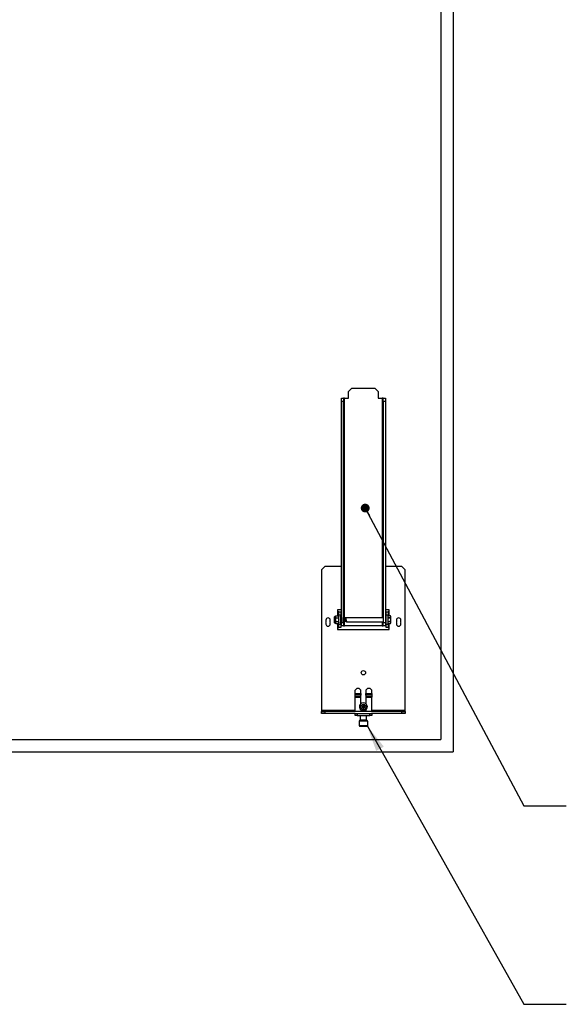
# Paper-space layout 'Sheet2' of a CAD drawing. Header units: millimetres. Extents: x 0 to 844, y -2 to 552.
# Tile 14 of 27: x 202 to 284, y 123 to 270. Entities that reach past the tile are written whole.
import ezdxf

# ---------------------------------------------------------------- set-up
doc = ezdxf.new("R2010")
doc.units = ezdxf.units.MM
doc.styles.get("Standard").update_dxf_attribs({"font": 'GOTHIC.TTF'})
doc.dimstyles.new('SLDDIMSTYLE5', dxfattribs={"dimtxt": 0.18, "dimasz": 1.3208, "dimexe": 0, "dimexo": 0.0625, "dimgap": 0, "dimtad": 0, "dimtih": 1, "dimtoh": 1, "dimdec": 0, "dimrnd": 1e-09, "dimzin": 0, "dimdsep": 46, "dimtxsty": 'STANDARD', "dimblk1": 'DOT', "dimblk2": 'DOT', "dimsah": 1, "dimcen": 0.09, "dimadec": 0, "dimazin": 0, "dimtfac": 1.3208, "dimtdec": 0, "dimtofl": 0, "dimtmove": 0, "dimatfit": 3, "dimldrblk": 'DOT', "dimfxl": 1, "dimfrac": 2, "dimtolj": 1, "dimtzin": 0, "dimarcsym": 0})
doc.dimstyles.new('SLDDIMSTYLE6', dxfattribs={"dimtxt": 0.18, "dimasz": 3.9624, "dimexe": 0, "dimexo": 0.0625, "dimgap": 0, "dimtad": 0, "dimtih": 1, "dimtoh": 1, "dimdec": 0, "dimrnd": 1e-09, "dimzin": 0, "dimdsep": 46, "dimtxsty": 'STANDARD', "dimsah": 1, "dimcen": 0.09, "dimadec": 0, "dimazin": 0, "dimtfac": 3.9624, "dimtdec": 0, "dimtofl": 0, "dimtmove": 0, "dimatfit": 3, "dimfxl": 1, "dimfrac": 2, "dimtolj": 1, "dimtzin": 0, "dimarcsym": 0})

# ---------------------------------------------------------------- blocks, each defined once
blk = doc.blocks.new('_Dot')
at = {"color": 0, "linetype": 'ByBlock', "lineweight": -2}
blk.add_line((-0.5, 0), (-1, 0), dxfattribs=at)
at = {"color": 0, "linetype": 'ByBlock', "const_width": 0.5}
blk.add_lwpolyline([(-0.25, 0, 1), (0.25, 0, 1)], format="xyb", close=True, dxfattribs=at)

psp = doc.layouts.new('Sheet2')

# ---------------------------------------------------------------- linework, layer by layer
at = {"color": 9, "linetype": 'Continuous', "lineweight": 25}
for p, q in [((266.92475, 390.357794), (266.92475, 160.618154)), ((265.09493, 388.527974), (265.09493, 162.447974)), ((135.68493, 162.447974), (265.09493, 162.447974)), ((133.85511, 160.618154), (266.92475, 160.618154))]:
    psp.add_line(p, q, dxfattribs=at)
at = {"color": 7, "linetype": 'Continuous', "lineweight": 25}
for p, q in [((251.80243, 214.93587), (251.30243, 214.43587)), ((251.80243, 214.93587), (255.24743, 214.93587)), ((255.74743, 214.43587), (255.24743, 214.93587)), ((250.246146, 213.43587), (250.54993, 213.43587)), ((250.246146, 212.93587), (250.246146, 213.43587)), ((250.54993, 213.43587), (250.54993, 212.93587)), ((250.70233, 213.43587), (250.54993, 213.43587)), ((250.70233, 213.43587), (251.30243, 213.43587)), ((251.30243, 213.43587), (251.30243, 214.43587)), ((255.74743, 214.43587), (255.74743, 213.43587)), ((255.74743, 213.43587), (256.34753, 213.43587)), ((256.49993, 213.43587), (256.34753, 213.43587)), ((256.49993, 213.43587), (256.803714, 213.43587)), ((256.49993, 212.93587), (256.49993, 213.43587)), ((256.803714, 213.43587), (256.803714, 212.93587)), ((250.246146, 180.68228), (250.246146, 212.93587)), ((250.54993, 212.93587), (250.246146, 212.93587)), ((250.54993, 179.93587), (250.54993, 212.93587)), ((256.803714, 212.93587), (256.49993, 212.93587)), ((256.49993, 212.93587), (256.49993, 179.93587)), ((256.803714, 212.93587), (256.803714, 179.93587)), ((247.77493, 188.30587), (247.27493, 187.80587)), ((250.246146, 188.30587), (247.77493, 188.30587)), ((259.27493, 188.30587), (256.803714, 188.30587)), ((259.77493, 187.80587), (259.27493, 188.30587)), ((247.27493, 187.80587), (247.27493, 166.762054)), ((259.77493, 166.762054), (259.77493, 187.80587)), ((249.433204, 180.91322), (249.388546, 180.83587)), ((249.433204, 180.91322), (249.793888, 180.91322)), ((250.246146, 181.80587), (249.686146, 181.80587)), ((249.686146, 181.80587), (249.686146, 181.50587)), ((249.838546, 181.50587), (249.686146, 181.50587)), ((249.838546, 180.83587), (249.793888, 180.91322)), ((249.793888, 180.91322), (249.838546, 180.768883)), ((249.838546, 181.00587), (249.838546, 181.50587)), ((249.838546, 181.50587), (250.14233, 181.50587)), ((250.14233, 181.00587), (249.838546, 181.00587)), ((249.838546, 179.66587), (249.838546, 181.00587)), ((250.14233, 181.50587), (250.14233, 181.00587)), ((250.14233, 179.66587), (250.14233, 181.00587)), ((250.246146, 180.98587), (250.14233, 180.98587)), ((257.363714, 181.80587), (256.803714, 181.80587)), ((256.90753, 181.50587), (257.211314, 181.50587)), ((256.90753, 181.00587), (256.90753, 181.50587)), ((256.90753, 179.66587), (256.90753, 181.00587)), ((257.211314, 181.00587), (256.90753, 181.00587)), ((257.211314, 181.50587), (257.211314, 181.00587)), ((257.363714, 181.50587), (257.211314, 181.50587)), ((257.211314, 179.66587), (257.211314, 181.00587)), ((257.565974, 180.908103), (257.211314, 180.908103)), ((257.565974, 180.908032), (257.211314, 180.908032)), ((257.363714, 181.50587), (257.363714, 181.80587)), ((257.611314, 180.81087), (257.565974, 180.908103)), ((247.92573, 180.286974), (247.92573, 180.042174)), ((247.92573, 180.042174), (247.98093, 179.986974)), ((247.98093, 179.986974), (247.92573, 179.931774)), ((247.92573, 179.931774), (247.92573, 179.686974)), ((248.53093, 179.986974), (248.58613, 180.042174)), ((248.58613, 179.931774), (248.53093, 179.986974)), ((248.58613, 180.042174), (248.58613, 180.286974)), ((248.58613, 179.686974), (248.58613, 179.931774)), ((249.238546, 180.599584), (249.211314, 180.589672)), ((249.211314, 180.082067), (249.211314, 180.589672)), ((249.211314, 180.082067), (249.2317, 180.074648)), ((249.225173, 180.286598), (249.238546, 180.206357)), ((249.225173, 180.134529), (249.234601, 180.077958)), ((249.234207, 180.076904), (249.234601, 180.077958)), ((249.238546, 180.33587), (249.238546, 180.78587)), ((249.238546, 179.88587), (249.238546, 180.33587)), ((249.388546, 180.83587), (249.288546, 180.83587)), ((249.288546, 179.83587), (249.388546, 179.83587)), ((249.388546, 180.768883), (249.388546, 180.83587)), ((249.433204, 180.624545), (249.388546, 180.768883)), ((249.388546, 180.33587), (249.388546, 180.768883)), ((249.388546, 179.902857), (249.388546, 180.33587)), ((249.388546, 179.83587), (249.388546, 179.902857)), ((249.433204, 179.75852), (249.388546, 179.902857)), ((249.388546, 179.83587), (249.433204, 179.75852)), ((249.433204, 180.624545), (249.793888, 180.624545)), ((249.433204, 180.047195), (249.793888, 180.047195)), ((249.433204, 179.75852), (249.793888, 179.75852)), ((249.793888, 180.047195), (249.838546, 179.902857)), ((249.793888, 179.75852), (249.838546, 179.83587)), ((249.838546, 179.16587), (249.838546, 179.66587)), ((249.838546, 179.66587), (250.14233, 179.66587)), ((250.14233, 179.68587), (250.246146, 179.68587)), ((250.14233, 179.66587), (250.14233, 179.16587)), ((250.246146, 180.68228), (250.246146, 180.33587)), ((250.246146, 180.33587), (250.246146, 179.98946)), ((250.246146, 179.93587), (250.246146, 179.98946)), ((250.246146, 179.93587), (250.54993, 179.93587)), ((250.246146, 179.43587), (250.246146, 179.93587)), ((250.54993, 179.43587), (250.246146, 179.43587)), ((250.573975, 180.593782), (250.54993, 180.589775)), ((250.54993, 180.585984), (250.634601, 180.077958)), ((250.54993, 180.138053), (250.559261, 180.082067)), ((250.54993, 180.080512), (250.559261, 180.082067)), ((250.54993, 179.93587), (250.54993, 179.43587)), ((250.54993, 179.43587), (250.70233, 179.43587)), ((250.559261, 180.082067), (250.597292, 180.03587)), ((250.589743, 180.63587), (250.573975, 180.593782)), ((250.573975, 180.593782), (250.659261, 180.082067)), ((250.612002, 180.63587), (250.590013, 180.63587)), ((250.596781, 180.03587), (250.618198, 180.03587)), ((250.649315, 180.589672), (250.611284, 180.63587)), ((250.618834, 180.03587), (250.634601, 180.077958)), ((250.634601, 180.077958), (250.659261, 180.082067)), ((250.673975, 180.593782), (250.649315, 180.589672)), ((250.649315, 180.589672), (250.734601, 180.077958)), ((250.659261, 180.082067), (250.697292, 180.03587)), ((250.689743, 180.63587), (250.673975, 180.593782)), ((250.673975, 180.593782), (250.759261, 180.082067)), ((250.712002, 180.63587), (250.690013, 180.63587)), ((250.696781, 180.03587), (250.718198, 180.03587)), ((256.34753, 179.43587), (250.70233, 179.43587)), ((250.749315, 180.589672), (250.711284, 180.63587)), ((250.718834, 180.03587), (250.734601, 180.077958)), ((250.734601, 180.077958), (250.759261, 180.082067)), ((250.773975, 180.593782), (250.749315, 180.589672)), ((250.749315, 180.589672), (250.834601, 180.077958)), ((250.759261, 180.082067), (250.797292, 180.03587)), ((250.789743, 180.63587), (250.773975, 180.593782)), ((250.773975, 180.593782), (250.859261, 180.082067)), ((250.811994, 180.63587), (250.790013, 180.63587)), ((250.796781, 180.03587), (250.818198, 180.03587)), ((250.849315, 180.589672), (250.811284, 180.63587)), ((250.818834, 180.03587), (250.834601, 180.077958)), ((250.834601, 180.077958), (250.859261, 180.082067)), ((250.873975, 180.593782), (250.849315, 180.589672)), ((250.849315, 180.589672), (250.934601, 180.077958)), ((250.859261, 180.082067), (250.897292, 180.03587)), ((250.889743, 180.63587), (250.873975, 180.593782)), ((250.873975, 180.593782), (250.959261, 180.082067)), ((256.49993, 180.63587), (250.890083, 180.63587)), ((250.896781, 180.03587), (250.918193, 180.03587)), ((250.918834, 180.03587), (250.934601, 180.077958)), ((250.934601, 180.077958), (250.959261, 180.082067)), ((250.959261, 180.082067), (250.997292, 180.03587)), ((250.996856, 180.03587), (256.49993, 180.03587)), ((256.34753, 179.43587), (256.49993, 179.43587)), ((256.49993, 179.93587), (256.803714, 179.93587)), ((256.49993, 179.43587), (256.49993, 179.93587)), ((256.803714, 179.43587), (256.49993, 179.43587)), ((256.90753, 180.63587), (256.803714, 180.63587)), ((256.803714, 180.03587), (256.90753, 180.03587)), ((256.803714, 179.93587), (256.803714, 179.43587)), ((256.90753, 179.66587), (257.211314, 179.66587)), ((256.90753, 179.16587), (256.90753, 179.66587)), ((257.211314, 180.629733), (257.565974, 180.629733)), ((257.565974, 180.614169), (257.211314, 180.614169)), ((257.211314, 180.057571), (257.565974, 180.057571)), ((257.565974, 180.042007), (257.211314, 180.042007)), ((257.211314, 179.763708), (257.565974, 179.763708)), ((257.211314, 179.763637), (257.565974, 179.763637)), ((257.211314, 179.66587), (257.211314, 179.16587)), ((257.565974, 180.614169), (257.565974, 180.629733)), ((257.565974, 180.042007), (257.565974, 180.057571)), ((257.565974, 179.763637), (257.611314, 179.86087)), ((257.611314, 179.86087), (257.611314, 180.81087)), ((258.46373, 180.286974), (258.46373, 180.042174)), ((258.46373, 180.042174), (258.51893, 179.986974)), ((258.51893, 179.986974), (258.46373, 179.931774)), ((258.46373, 179.931774), (258.46373, 179.686974)), ((259.06893, 179.986974), (259.12413, 180.042174)), ((259.12413, 179.931774), (259.06893, 179.986974)), ((259.12413, 180.042174), (259.12413, 180.286974)), ((259.12413, 179.686974), (259.12413, 179.931774)), ((249.686146, 179.16587), (249.838546, 179.16587)), ((249.686146, 179.16587), (249.686146, 178.86587)), ((249.686146, 178.86587), (257.363714, 178.86587)), ((250.14233, 179.16587), (249.838546, 179.16587)), ((257.211314, 179.16587), (256.90753, 179.16587)), ((257.211314, 179.16587), (257.363714, 179.16587)), ((257.363714, 178.86587), (257.363714, 179.16587)), ((252.57493, 170.090186), (252.27493, 169.790186)), ((252.27493, 169.329482), (252.27493, 169.790186)), ((252.27493, 169.329482), (253.14993, 169.329482)), ((252.27493, 169.074532), (252.27493, 169.329482)), ((252.57493, 170.090186), (252.84993, 170.090186)), ((253.14993, 169.790186), (252.84993, 170.090186)), ((253.14993, 169.329482), (253.14993, 169.790186)), ((253.14993, 169.329482), (253.14993, 169.074532)), ((254.19993, 170.090186), (253.89993, 169.790186)), ((253.89993, 169.790186), (253.89993, 169.329482)), ((253.89993, 169.329482), (254.77493, 169.329482)), ((253.89993, 169.074532), (253.89993, 169.329482)), ((254.19993, 170.090186), (254.47493, 170.090186)), ((254.77493, 169.790186), (254.47493, 170.090186)), ((254.77493, 169.329482), (254.77493, 169.790186)), ((254.77493, 169.329482), (254.77493, 169.074532)), ((253.14993, 169.074532), (252.27493, 169.074532)), ((252.27493, 168.857922), (252.27493, 169.074532)), ((252.27493, 168.857922), (253.14993, 168.857922)), ((252.27493, 168.79084), (252.27493, 168.857922)), ((252.27493, 168.79084), (253.14993, 168.79084)), ((252.27493, 166.609654), (252.27493, 168.79084)), ((253.14993, 168.857922), (253.14993, 169.074532)), ((253.14993, 168.79084), (253.14993, 168.857922)), ((253.14993, 167.780429), (253.14993, 168.79084)), ((254.77493, 169.074532), (253.89993, 169.074532)), ((253.89993, 169.074532), (253.89993, 168.857922)), ((253.89993, 168.857922), (254.77493, 168.857922)), ((253.89993, 168.857922), (253.89993, 168.79084)), ((253.89993, 168.79084), (254.77493, 168.79084)), ((253.89993, 168.79084), (253.89993, 167.780429)), ((254.77493, 169.074532), (254.77493, 168.857922)), ((254.77493, 168.857922), (254.77493, 168.79084)), ((254.77493, 166.609654), (254.77493, 168.79084)), ((247.27493, 166.762054), (247.27493, 166.609654)), ((252.17493, 166.762054), (247.27493, 166.762054)), ((247.27493, 166.30587), (247.27493, 166.609654)), ((247.27493, 166.609654), (247.77493, 166.609654)), ((247.77493, 166.30587), (247.27493, 166.30587)), ((247.77493, 166.609654), (247.77493, 166.30587)), ((259.27493, 166.609654), (247.77493, 166.609654)), ((252.303146, 166.30587), (247.77493, 166.30587)), ((252.17493, 166.609654), (252.17493, 166.762054)), ((252.27493, 166.762054), (252.17493, 166.762054)), ((252.27493, 166.040186), (252.27493, 166.30587)), ((252.303146, 166.30587), (252.57493, 166.30587)), ((252.57493, 166.30587), (252.57493, 166.040186)), ((252.57493, 166.30587), (254.47493, 166.30587)), ((253.16493, 166.809654), (253.12993, 166.774654)), ((253.12993, 166.774654), (253.12993, 166.609654)), ((253.52493, 166.774654), (253.12993, 166.774654)), ((253.16493, 166.809654), (253.52493, 166.809654)), ((253.330147, 167.355574), (253.50168, 167.335304)), ((253.330147, 167.268534), (253.50168, 167.288804)), ((253.50168, 167.335304), (253.478742, 167.358242)), ((253.478742, 167.265866), (253.50168, 167.288804)), ((253.48141, 167.506837), (253.50168, 167.335304)), ((253.48141, 167.11727), (253.50168, 167.288804)), ((253.50168, 167.335304), (253.50168, 167.288804)), ((253.50168, 167.335304), (253.54818, 167.335304)), ((253.54818, 167.288804), (253.50168, 167.288804)), ((253.52493, 166.809654), (253.88493, 166.809654)), ((253.91993, 166.774654), (253.52493, 166.774654)), ((253.56845, 167.506837), (253.54818, 167.335304)), ((253.571118, 167.358242), (253.54818, 167.335304)), ((253.719714, 167.355574), (253.54818, 167.335304)), ((253.54818, 167.288804), (253.54818, 167.335304)), ((253.56845, 167.11727), (253.54818, 167.288804)), ((253.54818, 167.288804), (253.571118, 167.265866)), ((253.719714, 167.268534), (253.54818, 167.288804)), ((253.91993, 166.774654), (253.88493, 166.809654)), ((253.91993, 166.609654), (253.91993, 166.774654)), ((254.47493, 166.040186), (254.47493, 166.30587)), ((254.47493, 166.30587), (254.746714, 166.30587)), ((259.27493, 166.30587), (254.746714, 166.30587)), ((254.87493, 166.762054), (254.77493, 166.762054)), ((254.77493, 166.30587), (254.77493, 166.040186)), ((259.77493, 166.762054), (254.87493, 166.762054)), ((254.87493, 166.762054), (254.87493, 166.609654)), ((259.27493, 166.30587), (259.27493, 166.609654)), ((259.27493, 166.609654), (259.77493, 166.609654)), ((259.77493, 166.30587), (259.27493, 166.30587)), ((259.77493, 166.609654), (259.77493, 166.762054)), ((259.77493, 166.609654), (259.77493, 166.30587)), ((252.57493, 166.040186), (252.27493, 166.040186)), ((252.57493, 166.040186), (254.47493, 166.040186)), ((252.90458, 165.203186), (252.87193, 165.170536)), ((252.87193, 165.170536), (252.87193, 164.520136)), ((252.921736, 165.170536), (252.87193, 165.170536)), ((254.14528, 165.203186), (252.90458, 165.203186)), ((254.17793, 165.170536), (252.921736, 165.170536)), ((253.00253, 166.040186), (253.06783, 165.958886)), ((253.06783, 165.958886), (253.06783, 165.333786)), ((253.102694, 165.958886), (253.06783, 165.958886)), ((253.98203, 165.958886), (253.102694, 165.958886)), ((253.98203, 165.958886), (254.04733, 166.040186)), ((253.98203, 165.333786), (253.98203, 165.958886)), ((254.17793, 165.170536), (254.14528, 165.203186)), ((254.17793, 164.520136), (254.17793, 165.170536)), ((254.77493, 166.040186), (254.47493, 166.040186)), ((252.87193, 164.520136), (252.93723, 164.454836)), ((252.87193, 164.520136), (252.921736, 164.520136)), ((252.921736, 164.520136), (254.17793, 164.520136)), ((252.93723, 164.454836), (252.982055, 164.454836)), ((252.982055, 164.454836), (254.11263, 164.454836)), ((253.149455, 164.454836), (253.16578, 164.414186)), ((253.158376, 164.454836), (253.17369, 164.414186)), ((253.16578, 164.414186), (253.17369, 164.414186)), ((253.223716, 164.414186), (253.17369, 164.414186)), ((253.223716, 164.414186), (253.208402, 164.454836)), ((253.223716, 164.414186), (253.88408, 164.414186)), ((253.88408, 164.414186), (253.900405, 164.454836)), ((254.11263, 164.454836), (254.17793, 164.520136))]:
    psp.add_line(p, q, dxfattribs=at)
at = {"color": 8, "linetype": 'Continuous', "lineweight": 25}
for p, q in [((250.70233, 180.63587), (250.70233, 213.43587)), ((256.34753, 213.43587), (256.34753, 180.63587)), ((249.686146, 181.50587), (249.686146, 180.91322)), ((257.363714, 180.908103), (257.363714, 181.50587)), ((249.288546, 180.83587), (249.288546, 180.33587)), ((249.288546, 180.33587), (249.288546, 179.83587)), ((249.686146, 179.75852), (249.686146, 179.16587)), ((250.70233, 179.43587), (250.70233, 180.03587)), ((256.34753, 180.03587), (256.34753, 179.43587)), ((257.363714, 179.16587), (257.363714, 179.763637))]:
    psp.add_line(p, q, dxfattribs=at)
at = {"color": 7, "linetype": 'Continuous', "lineweight": 25}
for centre, radius in [((253.52493, 172.421974), 0.3302), ((253.52493, 167.312054), 0.4), ((253.52493, 167.312054), 0.380066)]:
    psp.add_circle(centre, radius, dxfattribs=at)
for centre, radius, start, end in [((248.25593, 180.286974), 0.3302, 0, 180), ((248.25593, 179.686974), 0.3302, 180, 0), ((249.288546, 180.78587), 0.05, 90, 180), ((249.288546, 179.88587), 0.05, 180, 270), ((258.79393, 180.286974), 0.3302, 0, 180), ((258.79393, 179.686974), 0.3302, 180, 0), ((253.52493, 167.312054), 0.6, 112.52267359, 236.85958832), ((253.52493, 167.312054), 0.6, 303.14041168, 112.52267359), ((254.295865, 167.312054), 0.966699, 177.41970807, 182.58029193), ((253.521085, 160.859542), 6.498838, 90.37331132, 91.68361744), ((253.521085, 173.764566), 6.498838, 268.31638256, 269.62668868), ((259.977442, 167.315899), 6.498838, 178.31638256, 179.62668868), ((259.977442, 167.308209), 6.498838, 180.37331132, 181.68361744), ((253.52493, 166.541119), 0.966699, 87.41970807, 92.58029193), ((253.52493, 168.082989), 0.966699, 267.41970807, 272.58029193), ((247.072418, 167.315899), 6.498838, 0.37331132, 1.68361744), ((247.072418, 167.308209), 6.498838, 358.31638256, 359.62668868), ((253.528775, 160.859542), 6.498838, 88.31638256, 89.62668868), ((253.528775, 173.764566), 6.498838, 270.37331132, 271.68361744), ((252.753995, 167.312054), 0.966699, 357.41970807, 2.58029193), ((253.03518, 165.203186), 0.1306, 90, 180), ((254.01468, 165.203186), 0.1306, 0, 90)]:
    psp.add_arc(centre, radius, start, end, dxfattribs=at)
for points, knots in [([(249.388546, 180.768883), (249.388591, 180.772304), (249.389226, 180.821045), (249.412015, 180.868809), (249.433204, 180.91322)], [0, 0, 0, 0, 0.0702005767, 1, 1, 1, 1]), ([(257.565974, 180.629733), (257.578857, 180.663636), (257.605012, 180.732461), (257.598597, 180.826903), (257.575291, 180.884861), (257.565974, 180.908032)], [0, 0, 0, 0, 0.368160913, 0.7473960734, 1, 1, 1, 1]), ([(249.225173, 180.286598), (249.224842, 180.258959), (249.22417, 180.202744), (249.224837, 180.155706), (249.225154, 180.135694), (249.225173, 180.134529)], [0, 0, 0, 0, 0.4766650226, 0.9695184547, 1, 1, 1, 1]), ([(249.238546, 180.228037), (249.236554, 180.236538), (249.232218, 180.255049), (249.227645, 180.275526), (249.225173, 180.286598)], [0, 0, 0, 0, 0.45929360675, 1, 1, 1, 1]), ([(249.225173, 180.134529), (249.226312, 180.125951), (249.229703, 180.100415), (249.232865, 180.076368), (249.232761, 180.07716), (249.232722, 180.077458)], [0, 0, 0, 0, 0.2399579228, 0.7144117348, 1, 1, 1, 1]), ([(249.388546, 180.33587), (249.388967, 180.356809), (249.390931, 180.454471), (249.414606, 180.549718), (249.433204, 180.624545)], [0, 0, 0, 0, 0.2144014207, 1, 1, 1, 1]), ([(249.433204, 180.047195), (249.428218, 180.064925), (249.401799, 180.158872), (249.394482, 180.256592), (249.388546, 180.33587)], [0, 0, 0, 0, 0.1887270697, 1, 1, 1, 1]), ([(249.388546, 179.902857), (249.388591, 179.906279), (249.389226, 179.95502), (249.412015, 180.002784), (249.433204, 180.047195)], [0, 0, 0, 0, 0.0702005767, 1, 1, 1, 1]), ([(249.838546, 180.768883), (249.838502, 180.765461), (249.837866, 180.71672), (249.815077, 180.668956), (249.793888, 180.624545)], [0, 0, 0, 0, 0.0702005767, 1, 1, 1, 1]), ([(249.793888, 180.624545), (249.812487, 180.549718), (249.836161, 180.454471), (249.838125, 180.356809), (249.838546, 180.33587)], [0, 0, 0, 0, 0.7855985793, 1, 1, 1, 1]), ([(249.838546, 180.33587), (249.83261, 180.256592), (249.825293, 180.158872), (249.798874, 180.064925), (249.793888, 180.047195)], [0, 0, 0, 0, 0.8112729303, 1, 1, 1, 1]), ([(249.838546, 179.902857), (249.838502, 179.899435), (249.837866, 179.850694), (249.815077, 179.80293), (249.793888, 179.75852)], [0, 0, 0, 0, 0.0702005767, 1, 1, 1, 1]), ([(250.618198, 180.039785), (250.618243, 180.039505), (250.618362, 180.038781), (250.612477, 180.074944), (250.601764, 180.139714), (250.586761, 180.228318), (250.569331, 180.327766), (250.556162, 180.401019), (250.550235, 180.432603), (250.54993, 180.434225)], [0, 0, 0, 0, 0.1085802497, 0.281784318, 0.4557841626, 0.631673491, 0.80994648, 0.990237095, 1, 1, 1, 1]), ([(250.54993, 180.285135), (250.555506, 180.254697), (250.56718, 180.19096), (250.582598, 180.110535), (250.593181, 180.056502), (250.597934, 180.032638), (250.596938, 180.037654), (250.596777, 180.038466)], [0, 0, 0, 0, 0.2251294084, 0.4714036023, 0.71478961, 0.9538218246, 1, 1, 1, 1]), ([(250.590016, 180.63419), (250.589927, 180.634737), (250.589055, 180.640101), (250.592547, 180.618574), (250.600613, 180.569354), (250.613716, 180.49094), (250.630103, 180.395648), (250.648468, 180.292442), (250.666687, 180.193739), (250.682606, 180.110437), (250.693179, 180.056529), (250.697934, 180.032637), (250.696938, 180.037653), (250.696777, 180.038466)], [0, 0, 0, 0, 0.0119611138, 0.1171982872, 0.2225029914, 0.3286476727, 0.4361425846, 0.5450486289, 0.6548600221, 0.7645545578, 0.8729626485, 0.9794314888, 1, 1, 1, 1]), ([(250.718197, 180.03979), (250.718242, 180.039513), (250.71836, 180.038794), (250.71248, 180.074927), (250.701754, 180.139784), (250.686801, 180.228049), (250.669181, 180.328787), (250.65061, 180.431212), (250.633259, 180.523488), (250.619856, 180.592627), (250.612065, 180.63195), (250.612022, 180.632161), (250.612004, 180.632245)], [0, 0, 0, 0, 0.0658269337, 0.1710373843, 0.2767312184, 0.3835727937, 0.4918622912, 0.601377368, 0.7113239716, 0.8205339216, 0.9280139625, 1, 1, 1, 1]), ([(250.690013, 180.634211), (250.689925, 180.63475), (250.689055, 180.640099), (250.692548, 180.618568), (250.700613, 180.569355), (250.713717, 180.49094), (250.730103, 180.395648), (250.748468, 180.292442), (250.766687, 180.193739), (250.782607, 180.110435), (250.793177, 180.056535), (250.797933, 180.032643), (250.79694, 180.037643), (250.796781, 180.038445)], [0, 0, 0, 0, 0.0117933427, 0.1170710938, 0.2224164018, 0.3286020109, 0.4361383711, 0.5450864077, 0.6549401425, 0.7646769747, 0.8731268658, 0.9796367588, 1, 1, 1, 1]), ([(250.818198, 180.039785), (250.818243, 180.039506), (250.818361, 180.038784), (250.81248, 180.074926), (250.801754, 180.139784), (250.786801, 180.228049), (250.769181, 180.328787), (250.75061, 180.431212), (250.733259, 180.523487), (250.719856, 180.592629), (250.712062, 180.631967), (250.712019, 180.632173), (250.712002, 180.632255)], [0, 0, 0, 0, 0.0659352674, 0.1711132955, 0.2767745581, 0.3835832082, 0.4918393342, 0.601320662, 0.7112333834, 0.8204096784, 0.9278565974, 1, 1, 1, 1]), ([(250.790016, 180.63419), (250.789927, 180.634737), (250.789055, 180.640101), (250.792547, 180.618574), (250.800613, 180.569354), (250.813716, 180.49094), (250.830103, 180.395648), (250.848468, 180.292442), (250.866687, 180.193739), (250.882606, 180.110437), (250.893179, 180.056529), (250.897934, 180.032637), (250.896938, 180.037653), (250.896777, 180.038466)], [0, 0, 0, 0, 0.01196111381, 0.11719828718, 0.22250299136, 0.32864767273, 0.43614258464, 0.54504862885, 0.65486002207, 0.76455455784, 0.87296264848, 0.97943148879, 1, 1, 1, 1]), ([(250.918193, 180.039814), (250.918245, 180.039497), (250.91838, 180.038671), (250.912538, 180.074571), (250.901845, 180.139236), (250.886916, 180.227381), (250.869309, 180.328065), (250.850738, 180.430521), (250.83337, 180.522907), (250.819931, 180.592248), (250.812086, 180.631847), (250.81202, 180.632169), (250.811994, 180.632298)], [0, 0, 0, 0, 0.0651994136, 0.1703769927, 0.2760323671, 0.3828315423, 0.4910777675, 0.6005527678, 0.7104664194, 0.8196519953, 0.9271128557, 1, 1, 1, 1]), ([(250.890087, 180.633754), (250.889976, 180.634434), (250.889123, 180.639679), (250.892741, 180.617383), (250.901003, 180.566995), (250.91424, 180.48785), (250.930724, 180.392096), (250.949123, 180.288832), (250.967295, 180.190509), (250.983091, 180.107939), (250.993435, 180.055237), (250.99802, 180.032207), (250.996992, 180.037381), (250.996852, 180.038089)], [0, 0, 0, 0, 0.0156710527, 0.1208955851, 0.2262167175, 0.3324013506, 0.4399468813, 0.5488957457, 0.6587217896, 0.768389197, 0.8767343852, 0.9831347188, 1, 1, 1, 1]), ([(257.565974, 180.057571), (257.573168, 180.092), (257.606909, 180.253482), (257.602422, 180.445051), (257.570529, 180.59303), (257.565974, 180.614169)], [0, 0, 0, 0, 0.1884939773, 0.8840791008, 1, 1, 1, 1]), ([(257.565974, 179.763708), (257.578857, 179.79761), (257.605012, 179.866435), (257.598597, 179.960878), (257.575291, 180.018836), (257.565974, 180.042007)], [0, 0, 0, 0, 0.368160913, 0.7473960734, 1, 1, 1, 1]), ([(254.014161, 165.333786), (254.012801, 165.333786), (254.009973, 165.333786), (253.980422, 165.333786), (253.932771, 165.333786), (253.849964, 165.333786), (253.717076, 165.333786), (253.561101, 165.333786), (253.433118, 165.333786), (253.336273, 165.333786), (253.247873, 165.333786), (253.147772, 165.333786), (253.102175, 165.333786), (253.072534, 165.333786)], [0, 0, 0, 0, 0.0695174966, 0.1445880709, 0.2196586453, 0.2931692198, 0.4297253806, 0.5662815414, 0.6397921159, 0.7148626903, 0.7899332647, 0.8634438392, 1, 1, 1, 1])]:
    psp.add_open_spline(points, degree=3, knots=knots, dxfattribs=at)

# ---------------------------------------------------------------- leaders
at = {"color": 7, "linetype": 'Continuous', "lineweight": 0}
for points, dimstyle in [([(253.799253, 197.010367), (277.448246, 152.548246), (283.798246, 152.548246)], 'SLDDIMSTYLE5'), ([(254.066905, 164.520136), (277.448246, 122.899123), (283.798246, 122.899123)], 'SLDDIMSTYLE6')]:
    psp.add_leader(points, dimstyle=dimstyle, dxfattribs=at)

doc.saveas('drawing.dxf')
